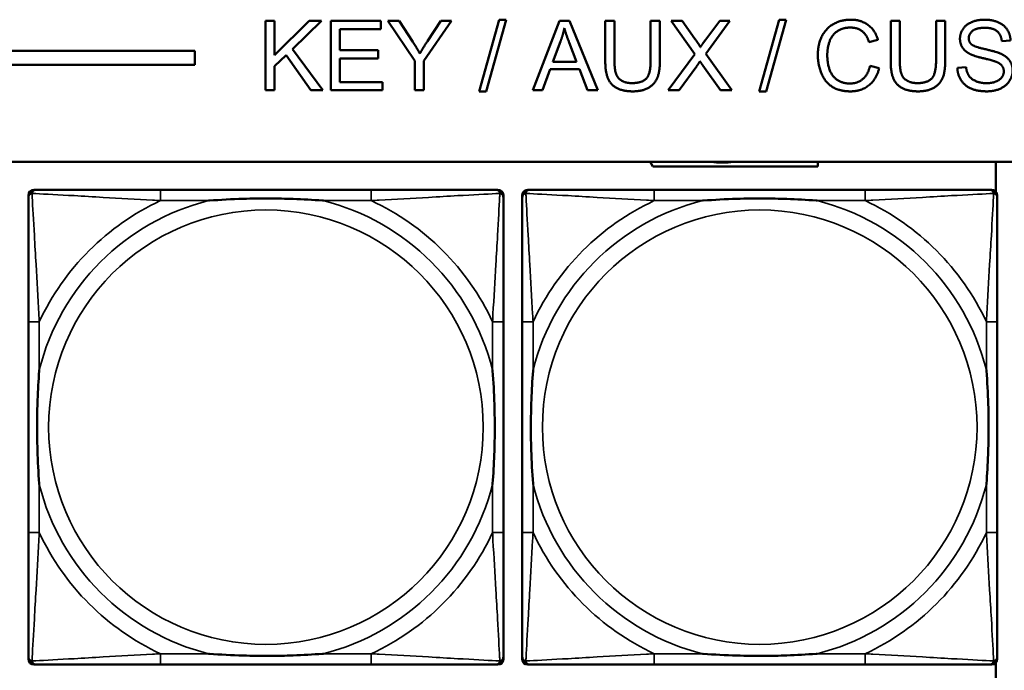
# Model space of a CAD drawing. Header units: inches. Extents: x 1.9 to 64.4, y 1.6 to 69.2.
# Tile 202 of 256: x 32.4 to 33.8, y 58.1 to 59. Entities that reach past the tile are written whole.
import ezdxf

# ---------------------------------------------------------------- set-up
doc = ezdxf.new("R2010")
doc.units = ezdxf.units.IN
doc.header["$MEASUREMENT"] = 0
doc.layers.add('Visible (ANSI)', color=7, linetype='Continuous', lineweight=50)
doc.layers.add('Visible Narrow (ANSI)', color=7, linetype='Continuous', lineweight=35)

msp = doc.modelspace()

# ---------------------------------------------------------------- linework, layer by layer
at = {"layer": 'Visible (ANSI)'}
for p, q in [((32.7291, 59.0195), (32.7424, 59.0195)), ((32.7291, 58.9195), (32.7291, 59.0195)), ((32.7424, 59.0195), (32.7424, 58.97)), ((32.7424, 58.97), (32.7921, 59.0195)), ((32.81, 59.0195), (32.7681, 58.979)), ((32.7921, 59.0195), (32.81, 59.0195)), ((32.8232, 59.0195), (32.8956, 59.0195)), ((32.8232, 58.9195), (32.8232, 59.0195)), ((32.8956, 59.0195), (32.8956, 59.0077)), ((32.9443, 58.9619), (32.9057, 59.0195)), ((32.9057, 59.0195), (32.9218, 59.0195)), ((32.9218, 59.0195), (32.9415, 58.9894)), ((32.9975, 59.0195), (32.9575, 58.9619)), ((32.9626, 58.9901), (32.9821, 59.0195)), ((32.9821, 59.0195), (32.9975, 59.0195)), ((33.0373, 58.9179), (33.0663, 59.0212)), ((33.0762, 59.0212), (33.0472, 58.9179)), ((33.0663, 59.0212), (33.0762, 59.0212)), ((33.1148, 58.9195), (33.1532, 59.0195)), ((33.1532, 59.0195), (33.1675, 59.0195)), ((33.1675, 59.0195), (33.2084, 58.9195)), ((33.2191, 58.9618), (33.2191, 59.0195)), ((33.2191, 59.0195), (33.2324, 59.0195)), ((33.2324, 59.0195), (33.2324, 58.9618)), ((33.2845, 58.9618), (33.2845, 59.0195)), ((33.2845, 59.0195), (33.2978, 59.0195)), ((33.2978, 59.0195), (33.2978, 58.9618)), ((33.3483, 58.9714), (33.3142, 59.0195)), ((33.3142, 59.0195), (33.3299, 59.0195)), ((33.3299, 59.0195), (33.3482, 58.9939)), ((33.3986, 59.0195), (33.3639, 58.972)), ((33.3642, 58.9929), (33.3842, 59.0195)), ((33.3842, 59.0195), (33.3986, 59.0195)), ((33.4411, 58.9179), (33.47, 59.0212)), ((33.4799, 59.0212), (33.451, 58.9179)), ((33.47, 59.0212), (33.4799, 59.0212)), ((33.6306, 58.9618), (33.6306, 59.0195)), ((33.6306, 59.0195), (33.6438, 59.0195)), ((33.6438, 59.0195), (33.6438, 58.9618)), ((33.696, 58.9618), (33.696, 59.0195)), ((33.696, 59.0195), (33.7092, 59.0195)), ((33.7092, 59.0195), (33.7092, 58.9618)), ((32.8956, 59.0077), (32.8364, 59.0077)), ((32.8364, 59.0077), (32.8364, 58.9772)), ((33.1436, 58.9605), (33.1546, 58.9899)), ((33.1671, 58.9883), (33.1776, 58.9605)), ((33.6123, 58.9922), (33.5993, 58.9891)), ((33.8034, 58.9914), (33.7908, 58.9904)), ((22.395, 58.9763), (32.6275, 58.9763)), ((32.6275, 58.9763), (32.6275, 58.9563)), ((32.7681, 58.979), (32.8118, 58.9195)), ((32.8364, 58.9772), (32.8918, 58.9772)), ((32.8918, 58.9772), (32.8918, 58.9653)), ((33.3097, 58.9195), (33.3483, 58.9714)), ((33.3639, 58.972), (33.4014, 58.9195)), ((32.7588, 58.9701), (32.7424, 58.9542)), ((32.7944, 58.9195), (32.7588, 58.9701)), ((32.8918, 58.9653), (32.8364, 58.9653)), ((32.8364, 58.9653), (32.8364, 58.9314)), ((32.9443, 58.9195), (32.9443, 58.9619)), ((32.9575, 58.9619), (32.9575, 58.9195)), ((33.1776, 58.9605), (33.1436, 58.9605)), ((32.6275, 58.9563), (22.395, 58.9563)), ((32.7424, 58.9542), (32.7424, 58.9195)), ((33.1398, 58.9498), (33.1288, 58.9195)), ((33.1817, 58.9498), (33.1398, 58.9498)), ((33.1933, 58.9195), (33.1817, 58.9498)), ((33.3509, 58.9542), (33.3256, 58.9195)), ((33.3851, 58.9195), (33.3598, 58.9552)), ((33.6008, 58.9547), (33.614, 58.9513)), ((33.7267, 58.9517), (33.7392, 58.9528)), ((32.8364, 58.9314), (32.8979, 58.9314)), ((32.8979, 58.9314), (32.8979, 58.9195)), ((32.7424, 58.9195), (32.7291, 58.9195)), ((32.8118, 58.9195), (32.7944, 58.9195)), ((32.8979, 58.9195), (32.8232, 58.9195)), ((32.9575, 58.9195), (32.9443, 58.9195)), ((33.0472, 58.9179), (33.0373, 58.9179)), ((33.1288, 58.9195), (33.1148, 58.9195)), ((33.2084, 58.9195), (33.1933, 58.9195)), ((33.3256, 58.9195), (33.3097, 58.9195)), ((33.4014, 58.9195), (33.3851, 58.9195)), ((33.451, 58.9179), (33.4411, 58.9179)), ((22.395, 58.8163), (45.17, 58.8163)), ((33.2879, 58.8093), (33.2836, 58.8163)), ((33.5257, 58.8163), (33.5257, 58.8093)), ((33.7821, 58.8163), (33.7821, 58.7736)), ((33.5257, 58.8093), (33.2879, 58.8093)), ((32.3952, 58.776), (32.3991, 58.776)), ((32.8818, 58.776), (32.5778, 58.776)), ((33.0605, 58.776), (33.0644, 58.776)), ((33.1072, 58.776), (33.1111, 58.776)), ((33.5938, 58.776), (33.2898, 58.776)), ((33.7725, 58.776), (33.7764, 58.776)), ((32.3873, 58.0989), (32.3873, 58.7681)), ((33.0723, 58.7681), (33.0723, 58.7642)), ((33.0993, 58.0989), (33.0993, 58.7681)), ((33.7843, 58.7681), (33.7843, 58.7642)), ((32.3873, 58.5855), (32.3873, 58.2815)), ((33.0723, 58.2815), (33.0723, 58.5855)), ((33.0993, 58.5855), (33.0993, 58.2815)), ((33.7843, 58.2815), (33.7843, 58.5855)), ((33.0723, 58.1028), (33.0723, 58.0989)), ((33.7821, 58.0933), (33.7821, 58.0534)), ((33.7843, 58.1028), (33.7843, 58.0989)), ((33.0644, 58.091), (32.3952, 58.091)), ((32.5778, 58.091), (32.8818, 58.091)), ((33.7764, 58.091), (33.1072, 58.091)), ((33.2898, 58.091), (33.5938, 58.091))]:
    msp.add_line(p, q, dxfattribs=at)
for centre, radius, start, end in [((33.3879, 58.9392), 0.124, 262.3363, 277.6637), ((32.3952, 58.7681), 0.00787, 90, 180), ((32.3991, 58.7642), 0.0118, 90, 180), ((33.0605, 58.7642), 0.0118, 0, 90), ((33.0644, 58.7681), 0.00787, 0, 90), ((33.1072, 58.7681), 0.00787, 90, 180), ((33.1111, 58.7642), 0.0118, 90, 180), ((33.7725, 58.7642), 0.0118, 0, 90), ((33.7764, 58.7681), 0.00787, 0, 90), ((32.3991, 58.1028), 0.0118, 180, 270), ((32.3952, 58.0989), 0.00787, 180, 270), ((33.0605, 58.1028), 0.0118, 270, 360), ((33.0644, 58.0989), 0.00787, 270, 0), ((33.1111, 58.1028), 0.0118, 180, 270), ((33.1072, 58.0989), 0.00787, 180, 270), ((33.7725, 58.1028), 0.0118, 270, 360), ((33.7764, 58.0989), 0.00787, 270, 0)]:
    msp.add_arc(centre, radius, start, end, dxfattribs=at)
for points in [[(33.5256, 58.9703), (33.5256, 58.9859), (33.5376, 59.0093), (33.5596, 59.0213), (33.5729, 59.0213)], [(33.5729, 59.0213), (33.5879, 59.0213), (33.6083, 59.006), (33.6123, 58.9922)], [(33.7305, 58.9937), (33.7305, 59.0013), (33.7391, 59.0144), (33.7556, 59.0213), (33.7658, 59.0213)], [(33.7658, 59.0213), (33.7769, 59.0213), (33.7939, 59.0141), (33.8031, 59.0002), (33.8034, 58.9914)], [(33.1546, 58.9899), (33.1581, 58.9994), (33.1601, 59.009)], [(33.1601, 59.009), (33.1623, 59.0009), (33.1671, 58.9883)], [(33.5726, 59.0099), (33.561, 59.0099), (33.5455, 58.9989), (33.5392, 58.9803), (33.5392, 58.9704)], [(33.5993, 58.9891), (33.5958, 59), (33.5826, 59.0099), (33.5726, 59.0099)], [(33.7663, 59.0096), (33.7543, 59.0096), (33.7432, 59.0008), (33.7432, 58.9946)], [(33.7908, 58.9904), (33.7898, 59), (33.7779, 59.0096), (33.7663, 59.0096)], [(32.9415, 58.9894), (32.9471, 58.981), (32.9517, 58.9724)], [(32.9517, 58.9724), (32.9562, 58.9803), (32.9626, 58.9901)], [(33.3482, 58.9939), (33.354, 58.986), (33.3562, 58.9817)], [(33.3562, 58.9817), (33.3596, 58.987), (33.3642, 58.9929)], [(33.7447, 58.972), (33.7375, 58.9757), (33.7305, 58.9868), (33.7305, 58.9937)], [(33.7432, 58.9946), (33.7432, 58.9892), (33.7471, 58.9857)], [(33.7471, 58.9857), (33.751, 58.9823), (33.7834, 58.975), (33.7894, 58.9722)], [(33.7819, 58.9608), (33.7779, 58.9624), (33.7502, 58.969), (33.7447, 58.972)], [(33.7894, 58.9722), (33.7981, 58.9682), (33.8064, 58.9558), (33.8064, 58.9478)], [(33.2587, 58.9179), (33.2447, 58.9179), (33.2267, 58.9275), (33.2191, 58.9459), (33.2191, 58.9618)], [(33.2324, 58.9618), (33.2324, 58.9489), (33.2372, 58.9365), (33.249, 58.9298), (33.2575, 58.9298)], [(33.2575, 58.9298), (33.2721, 58.9298), (33.2845, 58.9431), (33.2845, 58.9618)], [(33.2978, 58.9618), (33.2978, 58.9467), (33.291, 58.929), (33.2732, 58.9179), (33.2587, 58.9179)], [(33.3556, 58.9614), (33.3524, 58.9563), (33.3509, 58.9542)], [(33.3598, 58.9552), (33.3577, 58.9583), (33.3556, 58.9614)], [(33.5726, 58.9179), (33.5565, 58.9179), (33.5362, 58.931), (33.5256, 58.956), (33.5256, 58.9703)], [(33.5392, 58.9704), (33.5392, 58.9577), (33.5467, 58.9386), (33.5623, 58.9292), (33.5715, 58.9292)], [(33.6701, 58.9179), (33.6561, 58.9179), (33.6382, 58.9275), (33.6306, 58.9459), (33.6306, 58.9618)], [(33.6438, 58.9618), (33.6438, 58.9489), (33.6486, 58.9365), (33.6604, 58.9298), (33.669, 58.9298)], [(33.669, 58.9298), (33.6835, 58.9298), (33.696, 58.9431), (33.696, 58.9618)], [(33.7092, 58.9618), (33.7092, 58.9467), (33.7024, 58.929), (33.6846, 58.9179), (33.6701, 58.9179)], [(33.7937, 58.9467), (33.7937, 58.9514), (33.7883, 58.9584), (33.7819, 58.9608)], [(33.5715, 58.9292), (33.5826, 58.9292), (33.598, 58.942), (33.6008, 58.9547)], [(33.614, 58.9513), (33.6098, 58.935), (33.5883, 58.9179), (33.5726, 58.9179)], [(33.7694, 58.9179), (33.7558, 58.9179), (33.7375, 58.9258), (33.727, 58.9416), (33.7267, 58.9517)], [(33.7392, 58.9528), (33.7402, 58.9452), (33.7466, 58.9356), (33.7603, 58.9297), (33.7688, 58.9297)], [(33.7688, 58.9297), (33.7764, 58.9297), (33.788, 58.9342), (33.7937, 58.942), (33.7937, 58.9467)], [(33.8064, 58.9478), (33.8064, 58.9398), (33.7972, 58.9257), (33.7801, 58.9179), (33.7694, 58.9179)]]:
    msp.add_open_spline(points, degree=2, dxfattribs=at)
for points, knots in [([(32.5778, 58.776), (32.5743, 58.776), (32.5707, 58.776), (32.5671, 58.776), (32.5339, 58.776), (32.5002, 58.776), (32.4693, 58.776), (32.4424, 58.776), (32.4168, 58.776), (32.4034, 58.776), (32.4018, 58.776), (32.4003, 58.776), (32.3991, 58.776)], [0, 0, 0, 0, 0.0272471, 0.0272471, 0.0272471, 0.2790553, 0.2790553, 0.2790553, 0.4988354, 0.4988354, 0.4988354, 0.5252205, 0.5252205, 0.5252205, 0.5252205]), ([(33.0605, 58.776), (33.0456, 58.776), (33.004, 58.776), (32.9634, 58.776), (32.9368, 58.776), (32.909, 58.776), (32.8818, 58.776)], [-0.5252205, -0.5252205, -0.5252205, -0.5252205, -0.20743, -0.20743, -0.20743, 0, 0, 0, 0]), ([(33.2898, 58.776), (33.2863, 58.776), (33.2827, 58.776), (33.2791, 58.776), (33.2459, 58.776), (33.2122, 58.776), (33.1813, 58.776), (33.1544, 58.776), (33.1288, 58.776), (33.1154, 58.776), (33.1138, 58.776), (33.1123, 58.776), (33.1111, 58.776)], [0, 0, 0, 0, 0.0272471, 0.0272471, 0.0272471, 0.2790553, 0.2790553, 0.2790553, 0.4988354, 0.4988354, 0.4988354, 0.5252205, 0.5252205, 0.5252205, 0.5252205]), ([(33.7725, 58.776), (33.7576, 58.776), (33.716, 58.776), (33.6754, 58.776), (33.6488, 58.776), (33.621, 58.776), (33.5938, 58.776)], [-0.5252205, -0.5252205, -0.5252205, -0.5252205, -0.20743, -0.20743, -0.20743, 0, 0, 0, 0]), ([(32.3873, 58.7642), (32.3873, 58.7493), (32.3873, 58.7077), (32.3873, 58.6671), (32.3873, 58.6405), (32.3873, 58.6127), (32.3873, 58.5855)], [-0.5252205, -0.5252205, -0.5252205, -0.5252205, -0.20743, -0.20743, -0.20743, 0, 0, 0, 0]), ([(32.6471, 58.7603), (32.6475, 58.7603), (32.6479, 58.7603), (32.6644, 58.7616), (32.6805, 58.7624), (32.7035, 58.7631), (32.7102, 58.7633), (32.7193, 58.7634), (32.7218, 58.7634), (32.7259, 58.7634), (32.7275, 58.7634), (32.7306, 58.7634), (32.7321, 58.7634), (32.7357, 58.7634), (32.7378, 58.7634), (32.7439, 58.7634), (32.7481, 58.7633), (32.7578, 58.7631), (32.7634, 58.7629), (32.7832, 58.7622), (32.7972, 58.7614), (32.8117, 58.7603), (32.8121, 58.7603), (32.8126, 58.7603)], [-0.416114, -0.416114, -0.416114, -0.416114, -0.4127691, -0.4127691, -0.2896446, -0.2896446, -0.2388934, -0.2388934, -0.2201881, -0.2201881, -0.2080204, -0.2080204, -0.196499, -0.196499, -0.1809939, -0.1809939, -0.149741, -0.149741, -0.1073162, -0.1073162, 0, 0, 0.0033356, 0.0033356, 0.0033356, 0.0033356]), ([(33.0723, 58.5855), (33.0723, 58.589), (33.0723, 58.5926), (33.0723, 58.5962), (33.0723, 58.6294), (33.0723, 58.6631), (33.0723, 58.694), (33.0723, 58.7209), (33.0723, 58.7465), (33.0723, 58.7599), (33.0723, 58.7615), (33.0723, 58.763), (33.0723, 58.7642)], [0, 0, 0, 0, 0.0272471, 0.0272471, 0.0272471, 0.2790553, 0.2790553, 0.2790553, 0.4988354, 0.4988354, 0.4988354, 0.5252205, 0.5252205, 0.5252205, 0.5252205]), ([(33.0993, 58.7642), (33.0993, 58.7493), (33.0993, 58.7077), (33.0993, 58.6671), (33.0993, 58.6405), (33.0993, 58.6127), (33.0993, 58.5855)], [-0.5252205, -0.5252205, -0.5252205, -0.5252205, -0.20743, -0.20743, -0.20743, 0, 0, 0, 0]), ([(33.3591, 58.7603), (33.3595, 58.7603), (33.3599, 58.7603), (33.3764, 58.7616), (33.3925, 58.7624), (33.4155, 58.7631), (33.4222, 58.7633), (33.4313, 58.7634), (33.4338, 58.7634), (33.4379, 58.7634), (33.4395, 58.7634), (33.4426, 58.7634), (33.4441, 58.7634), (33.4477, 58.7634), (33.4498, 58.7634), (33.4559, 58.7634), (33.4601, 58.7633), (33.4698, 58.7631), (33.4754, 58.7629), (33.4952, 58.7622), (33.5092, 58.7614), (33.5237, 58.7603), (33.5241, 58.7603), (33.5246, 58.7603)], [-0.416114, -0.416114, -0.416114, -0.416114, -0.4127691, -0.4127691, -0.2896446, -0.2896446, -0.2388934, -0.2388934, -0.2201881, -0.2201881, -0.2080204, -0.2080204, -0.196499, -0.196499, -0.1809939, -0.1809939, -0.149741, -0.149741, -0.1073162, -0.1073162, 0, 0, 0.0033356, 0.0033356, 0.0033356, 0.0033356]), ([(33.7843, 58.5855), (33.7843, 58.589), (33.7843, 58.5926), (33.7843, 58.5962), (33.7843, 58.6294), (33.7843, 58.6631), (33.7843, 58.694), (33.7843, 58.7209), (33.7843, 58.7465), (33.7843, 58.7599), (33.7843, 58.7615), (33.7843, 58.763), (33.7843, 58.7642)], [0, 0, 0, 0, 0.0272471, 0.0272471, 0.0272471, 0.2790553, 0.2790553, 0.2790553, 0.4988354, 0.4988354, 0.4988354, 0.5252205, 0.5252205, 0.5252205, 0.5252205]), ([(32.403, 58.3508), (32.403, 58.3512), (32.403, 58.3516), (32.4017, 58.3681), (32.4009, 58.3842), (32.4002, 58.4071), (32.4, 58.4138), (32.3999, 58.423), (32.3999, 58.4255), (32.3999, 58.4296), (32.3999, 58.4312), (32.3999, 58.4343), (32.3999, 58.4358), (32.3999, 58.4394), (32.3999, 58.4415), (32.3999, 58.4476), (32.4, 58.4518), (32.4002, 58.4615), (32.4004, 58.4671), (32.4011, 58.4869), (32.4019, 58.5009), (32.403, 58.5154), (32.403, 58.5158), (32.403, 58.5162)], [-0.416114, -0.416114, -0.416114, -0.416114, -0.4127691, -0.4127691, -0.2896446, -0.2896446, -0.2388934, -0.2388934, -0.2201881, -0.2201881, -0.2080204, -0.2080204, -0.196499, -0.196499, -0.1809939, -0.1809939, -0.149741, -0.149741, -0.1073162, -0.1073162, 0, 0, 0.0033356, 0.0033356, 0.0033356, 0.0033356]), ([(33.0566, 58.5162), (33.0566, 58.5158), (33.0566, 58.5154), (33.0579, 58.4989), (33.0587, 58.4828), (33.0595, 58.4599), (33.0596, 58.4532), (33.0597, 58.444), (33.0597, 58.4415), (33.0597, 58.4374), (33.0598, 58.4358), (33.0598, 58.4327), (33.0598, 58.4312), (33.0597, 58.4276), (33.0597, 58.4256), (33.0597, 58.4194), (33.0596, 58.4152), (33.0594, 58.4055), (33.0592, 58.3999), (33.0585, 58.3802), (33.0577, 58.3661), (33.0566, 58.3516), (33.0566, 58.3512), (33.0566, 58.3508)], [-0.416114, -0.416114, -0.416114, -0.416114, -0.4127691, -0.4127691, -0.2896446, -0.2896446, -0.2388934, -0.2388934, -0.2201881, -0.2201881, -0.2080204, -0.2080204, -0.196499, -0.196499, -0.1809939, -0.1809939, -0.149741, -0.149741, -0.1073162, -0.1073162, 0, 0, 0.0033356, 0.0033356, 0.0033356, 0.0033356]), ([(33.115, 58.3508), (33.115, 58.3512), (33.115, 58.3516), (33.1137, 58.3681), (33.1129, 58.3842), (33.1122, 58.4071), (33.112, 58.4138), (33.1119, 58.423), (33.1119, 58.4255), (33.1119, 58.4296), (33.1119, 58.4312), (33.1119, 58.4343), (33.1119, 58.4358), (33.1119, 58.4394), (33.1119, 58.4415), (33.1119, 58.4476), (33.112, 58.4518), (33.1122, 58.4615), (33.1124, 58.4671), (33.1131, 58.4869), (33.1139, 58.5009), (33.115, 58.5154), (33.115, 58.5158), (33.115, 58.5162)], [-0.416114, -0.416114, -0.416114, -0.416114, -0.4127691, -0.4127691, -0.2896446, -0.2896446, -0.2388934, -0.2388934, -0.2201881, -0.2201881, -0.2080204, -0.2080204, -0.196499, -0.196499, -0.1809939, -0.1809939, -0.149741, -0.149741, -0.1073162, -0.1073162, 0, 0, 0.0033356, 0.0033356, 0.0033356, 0.0033356]), ([(33.7686, 58.5162), (33.7686, 58.5158), (33.7686, 58.5154), (33.7699, 58.4989), (33.7707, 58.4828), (33.7715, 58.4599), (33.7716, 58.4532), (33.7717, 58.444), (33.7717, 58.4415), (33.7717, 58.4374), (33.7718, 58.4358), (33.7718, 58.4327), (33.7718, 58.4312), (33.7717, 58.4276), (33.7717, 58.4256), (33.7717, 58.4194), (33.7716, 58.4152), (33.7714, 58.4055), (33.7712, 58.3999), (33.7705, 58.3802), (33.7697, 58.3661), (33.7686, 58.3516), (33.7686, 58.3512), (33.7686, 58.3508)], [-0.416114, -0.416114, -0.416114, -0.416114, -0.4127691, -0.4127691, -0.2896446, -0.2896446, -0.2388934, -0.2388934, -0.2201881, -0.2201881, -0.2080204, -0.2080204, -0.196499, -0.196499, -0.1809939, -0.1809939, -0.149741, -0.149741, -0.1073162, -0.1073162, 0, 0, 0.0033356, 0.0033356, 0.0033356, 0.0033356]), ([(32.3873, 58.2815), (32.3873, 58.2543), (32.3873, 58.2265), (32.3873, 58.1999), (32.3873, 58.1593), (32.3873, 58.1177), (32.3873, 58.1028)], [3.9382945, 3.9382945, 3.9382945, 3.9382945, 4.1457245, 4.1457245, 4.1457245, 4.463515, 4.463515, 4.463515, 4.463515]), ([(33.0723, 58.1028), (33.0723, 58.1177), (33.0723, 58.1593), (33.0723, 58.1999), (33.0723, 58.2265), (33.0723, 58.2543), (33.0723, 58.2815)], [-0.5252205, -0.5252205, -0.5252205, -0.5252205, -0.20743, -0.20743, -0.20743, 0, 0, 0, 0]), ([(33.0993, 58.2815), (33.0993, 58.2543), (33.0993, 58.2265), (33.0993, 58.1999), (33.0993, 58.1593), (33.0993, 58.1177), (33.0993, 58.1028)], [3.9382945, 3.9382945, 3.9382945, 3.9382945, 4.1457245, 4.1457245, 4.1457245, 4.463515, 4.463515, 4.463515, 4.463515]), ([(33.7843, 58.1028), (33.7843, 58.1177), (33.7843, 58.1593), (33.7843, 58.1999), (33.7843, 58.2265), (33.7843, 58.2543), (33.7843, 58.2815)], [-0.5252205, -0.5252205, -0.5252205, -0.5252205, -0.20743, -0.20743, -0.20743, 0, 0, 0, 0]), ([(32.8126, 58.1067), (32.8121, 58.1067), (32.8117, 58.1067), (32.7972, 58.1056), (32.7832, 58.1048), (32.7634, 58.1041), (32.7578, 58.1039), (32.7481, 58.1037), (32.7439, 58.1036), (32.7378, 58.1036), (32.7357, 58.1036), (32.7321, 58.1036), (32.7306, 58.1036), (32.7275, 58.1036), (32.7259, 58.1036), (32.7218, 58.1036), (32.7193, 58.1036), (32.7102, 58.1037), (32.7035, 58.1039), (32.6805, 58.1046), (32.6644, 58.1054), (32.6479, 58.1067), (32.6475, 58.1067), (32.6471, 58.1067)], [-0.4149464, -0.4149464, -0.4149464, -0.4149464, -0.41162, -0.41162, -0.3046026, -0.3046026, -0.2622958, -0.2622958, -0.23113, -0.23113, -0.215668, -0.215668, -0.2041787, -0.2041787, -0.1920448, -0.1920448, -0.1733916, -0.1733916, -0.1227817, -0.1227817, 0, 0, 0.0033356, 0.0033356, 0.0033356, 0.0033356]), ([(33.5246, 58.1067), (33.5241, 58.1067), (33.5237, 58.1067), (33.5092, 58.1056), (33.4952, 58.1048), (33.4754, 58.1041), (33.4698, 58.1039), (33.4601, 58.1037), (33.4559, 58.1036), (33.4498, 58.1036), (33.4477, 58.1036), (33.4441, 58.1036), (33.4426, 58.1036), (33.4395, 58.1036), (33.4379, 58.1036), (33.4338, 58.1036), (33.4313, 58.1036), (33.4222, 58.1037), (33.4155, 58.1039), (33.3925, 58.1046), (33.3764, 58.1054), (33.3599, 58.1067), (33.3595, 58.1067), (33.3591, 58.1067)], [-0.4149464, -0.4149464, -0.4149464, -0.4149464, -0.41162, -0.41162, -0.3046026, -0.3046026, -0.2622958, -0.2622958, -0.23113, -0.23113, -0.215668, -0.215668, -0.2041787, -0.2041787, -0.1920448, -0.1920448, -0.1733916, -0.1733916, -0.1227817, -0.1227817, 0, 0, 0.0033356, 0.0033356, 0.0033356, 0.0033356]), ([(32.3991, 58.091), (32.414, 58.091), (32.4556, 58.091), (32.4962, 58.091), (32.5228, 58.091), (32.5506, 58.091), (32.5778, 58.091)], [-0.5252205, -0.5252205, -0.5252205, -0.5252205, -0.20743, -0.20743, -0.20743, 0, 0, 0, 0]), ([(32.8818, 58.091), (32.909, 58.091), (32.9368, 58.091), (32.9634, 58.091), (33.004, 58.091), (33.0456, 58.091), (33.0605, 58.091)], [3.9382945, 3.9382945, 3.9382945, 3.9382945, 4.1457245, 4.1457245, 4.1457245, 4.463515, 4.463515, 4.463515, 4.463515]), ([(33.1111, 58.091), (33.126, 58.091), (33.1676, 58.091), (33.2082, 58.091), (33.2348, 58.091), (33.2626, 58.091), (33.2898, 58.091)], [-0.5252205, -0.5252205, -0.5252205, -0.5252205, -0.20743, -0.20743, -0.20743, 0, 0, 0, 0]), ([(33.5938, 58.091), (33.621, 58.091), (33.6488, 58.091), (33.6754, 58.091), (33.716, 58.091), (33.7576, 58.091), (33.7725, 58.091)], [3.9382945, 3.9382945, 3.9382945, 3.9382945, 4.1457245, 4.1457245, 4.1457245, 4.463515, 4.463515, 4.463515, 4.463515])]:
    msp.add_open_spline(points, degree=3, knots=knots, dxfattribs=at)
at = {"layer": 'Visible Narrow (ANSI)'}
for p, q in [((32.5778, 58.776), (32.5778, 58.7603)), ((32.8818, 58.776), (32.8818, 58.7603)), ((33.2898, 58.776), (33.2898, 58.7603)), ((33.5938, 58.776), (33.5938, 58.7603)), ((32.5778, 58.7603), (32.6471, 58.7603)), ((32.8126, 58.7603), (32.8818, 58.7603)), ((33.2898, 58.7603), (33.3591, 58.7603)), ((33.5246, 58.7603), (33.5938, 58.7603)), ((32.403, 58.5855), (32.3873, 58.5855)), ((32.403, 58.5162), (32.403, 58.5855)), ((33.0723, 58.5855), (33.0566, 58.5855)), ((33.0566, 58.5855), (33.0566, 58.5162)), ((33.115, 58.5855), (33.0993, 58.5855)), ((33.115, 58.5162), (33.115, 58.5855)), ((33.7843, 58.5855), (33.7686, 58.5855)), ((33.7686, 58.5855), (33.7686, 58.5162)), ((32.403, 58.2815), (32.403, 58.3508)), ((33.0566, 58.3508), (33.0566, 58.2815)), ((33.115, 58.2815), (33.115, 58.3508)), ((33.7686, 58.3508), (33.7686, 58.2815)), ((32.403, 58.2815), (32.3873, 58.2815)), ((33.0723, 58.2815), (33.0566, 58.2815)), ((33.115, 58.2815), (33.0993, 58.2815)), ((33.7843, 58.2815), (33.7686, 58.2815)), ((32.5778, 58.1067), (32.5778, 58.091)), ((32.6471, 58.1067), (32.5778, 58.1067)), ((32.8818, 58.1067), (32.8126, 58.1067)), ((32.8818, 58.1067), (32.8818, 58.091)), ((33.2898, 58.1067), (33.2898, 58.091)), ((33.3591, 58.1067), (33.2898, 58.1067)), ((33.5938, 58.1067), (33.5246, 58.1067)), ((33.5938, 58.1067), (33.5938, 58.091))]:
    msp.add_line(p, q, dxfattribs=at)
for centre in [(32.7298, 58.4335), (33.4418, 58.4335)]:
    msp.add_circle(centre, 0.3133, dxfattribs=at)
for centre, radius, start, end in [((32.7298, 58.4335), 0.3371, 104.2103, 165.7897), ((32.7298, 58.4335), 0.3604, 114.9407, 155.0593), ((32.7298, 58.4335), 0.3371, 14.2103, 75.7897), ((32.7298, 58.4335), 0.3604, 24.9407, 65.0593), ((33.4418, 58.4335), 0.3371, 104.2103, 165.7897), ((33.4418, 58.4335), 0.3604, 114.9407, 155.0593), ((33.4418, 58.4335), 0.3371, 14.2103, 75.7897), ((33.4418, 58.4335), 0.3604, 24.9407, 65.0593), ((32.7298, 58.4335), 0.3371, 194.2103, 255.7897), ((32.7298, 58.4335), 0.3371, 284.2103, 345.7897), ((33.4418, 58.4335), 0.3371, 194.2103, 255.7897), ((33.4418, 58.4335), 0.3371, 284.2103, 345.7897), ((32.7298, 58.4335), 0.3604, 204.9407, 245.0593), ((32.7298, 58.4335), 0.3604, 294.9407, 335.0593), ((33.4418, 58.4335), 0.3604, 204.9407, 245.0593), ((33.4418, 58.4335), 0.3604, 294.9407, 335.0593)]:
    msp.add_arc(centre, radius, start, end, dxfattribs=at)
for points, knots in [([(32.3926, 58.7707), (32.3928, 58.7713), (32.393, 58.7719), (32.3935, 58.7729), (32.3938, 58.7734), (32.3944, 58.7741), (32.3947, 58.7744), (32.3951, 58.7747), (32.3952, 58.7748), (32.3956, 58.7751), (32.3959, 58.7752), (32.3965, 58.7755), (32.3969, 58.7757), (32.3979, 58.7759), (32.3985, 58.776), (32.3991, 58.776)], [-0.00012419, -0.00012419, -0.00012419, -0.00012419, 0.00449537, 0.00449537, 0.00977487, 0.00977487, 0.01307456, 0.01307456, 0.0147244, 0.0147244, 0.01736415, 0.01736415, 0.02158775, 0.02158775, 0.02627331, 0.02627331, 0.02627331, 0.02627331]), ([(33.0605, 58.776), (33.0611, 58.776), (33.0617, 58.7759), (33.0627, 58.7757), (33.0631, 58.7755), (33.0638, 58.7752), (33.064, 58.7751), (33.0644, 58.7748), (33.0645, 58.7747), (33.0649, 58.7744), (33.0652, 58.7741), (33.0658, 58.7734), (33.0661, 58.7729), (33.0666, 58.7719), (33.0669, 58.7713), (33.067, 58.7707)], [-0.02627331, -0.02627331, -0.02627331, -0.02627331, -0.02158775, -0.02158775, -0.01736415, -0.01736415, -0.0147244, -0.0147244, -0.01307456, -0.01307456, -0.00977487, -0.00977487, -0.00449537, -0.00449537, 0.00012419, 0.00012419, 0.00012419, 0.00012419]), ([(33.1046, 58.7707), (33.1048, 58.7713), (33.105, 58.7719), (33.1055, 58.7729), (33.1058, 58.7734), (33.1064, 58.7741), (33.1067, 58.7744), (33.1071, 58.7747), (33.1072, 58.7748), (33.1076, 58.7751), (33.1079, 58.7752), (33.1085, 58.7755), (33.1089, 58.7757), (33.1099, 58.7759), (33.1105, 58.776), (33.1111, 58.776)], [-0.00012419, -0.00012419, -0.00012419, -0.00012419, 0.00449537, 0.00449537, 0.00977487, 0.00977487, 0.01307456, 0.01307456, 0.0147244, 0.0147244, 0.01736415, 0.01736415, 0.02158775, 0.02158775, 0.02627331, 0.02627331, 0.02627331, 0.02627331]), ([(33.7725, 58.776), (33.7731, 58.776), (33.7737, 58.7759), (33.7747, 58.7757), (33.7751, 58.7755), (33.7758, 58.7752), (33.776, 58.7751), (33.7764, 58.7748), (33.7765, 58.7747), (33.7769, 58.7744), (33.7772, 58.7741), (33.7778, 58.7734), (33.7781, 58.7729), (33.7786, 58.7719), (33.7789, 58.7713), (33.779, 58.7707)], [-0.02627331, -0.02627331, -0.02627331, -0.02627331, -0.02158775, -0.02158775, -0.01736415, -0.01736415, -0.0147244, -0.0147244, -0.01307456, -0.01307456, -0.00977487, -0.00977487, -0.00449537, -0.00449537, 0.00012419, 0.00012419, 0.00012419, 0.00012419]), ([(32.3873, 58.7642), (32.3873, 58.7648), (32.3874, 58.7654), (32.3876, 58.7664), (32.3878, 58.7668), (32.3881, 58.7675), (32.3882, 58.7677), (32.3885, 58.7681), (32.3886, 58.7682), (32.3889, 58.7686), (32.3892, 58.7689), (32.3899, 58.7695), (32.3904, 58.7698), (32.3915, 58.7703), (32.392, 58.7706), (32.3926, 58.7707)], [-0.02627331, -0.02627331, -0.02627331, -0.02627331, -0.02158775, -0.02158775, -0.01736415, -0.01736415, -0.0147244, -0.0147244, -0.01307456, -0.01307456, -0.00977487, -0.00977487, -0.00449537, -0.00449537, 0.00012419, 0.00012419, 0.00012419, 0.00012419]), ([(32.403, 58.5855), (32.4028, 58.5892), (32.4026, 58.593), (32.4011, 58.6203), (32.3997, 58.6445), (32.3975, 58.6824), (32.3967, 58.6964), (32.3947, 58.7316), (32.3936, 58.7518), (32.3928, 58.7672), (32.3927, 58.769), (32.3926, 58.7707)], [0, 0, 0, 0, 0.0278591, 0.0278591, 0.201273, 0.201273, 0.3066357, 0.3066357, 0.475216, 0.475216, 0.5007189, 0.5007189, 0.5007189, 0.5007189]), ([(32.3926, 58.7707), (32.3943, 58.7706), (32.3961, 58.7705), (32.4115, 58.7697), (32.4317, 58.7687), (32.4669, 58.7667), (32.4809, 58.7658), (32.5188, 58.7636), (32.543, 58.7622), (32.5703, 58.7607), (32.5741, 58.7605), (32.5778, 58.7603)], [-0.5007189, -0.5007189, -0.5007189, -0.5007189, -0.475216, -0.475216, -0.3066357, -0.3066357, -0.201273, -0.201273, -0.0278591, -0.0278591, 0, 0, 0, 0]), ([(32.8818, 58.7603), (32.8855, 58.7605), (32.8893, 58.7607), (32.9166, 58.7622), (32.9408, 58.7636), (32.9787, 58.7658), (32.9927, 58.7667), (33.028, 58.7687), (33.0481, 58.7697), (33.0635, 58.7705), (33.0653, 58.7706), (33.067, 58.7707)], [0, 0, 0, 0, 0.0278591, 0.0278591, 0.201273, 0.201273, 0.3066357, 0.3066357, 0.475216, 0.475216, 0.5007189, 0.5007189, 0.5007189, 0.5007189]), ([(33.067, 58.7707), (33.067, 58.769), (33.0669, 58.7672), (33.066, 58.7518), (33.065, 58.7316), (33.063, 58.6964), (33.0621, 58.6824), (33.0599, 58.6445), (33.0585, 58.6203), (33.057, 58.593), (33.0568, 58.5892), (33.0566, 58.5855)], [-0.5007189, -0.5007189, -0.5007189, -0.5007189, -0.475216, -0.475216, -0.3066357, -0.3066357, -0.201273, -0.201273, -0.0278591, -0.0278591, 0, 0, 0, 0]), ([(33.067, 58.7707), (33.0676, 58.7706), (33.0682, 58.7703), (33.0692, 58.7698), (33.0697, 58.7695), (33.0704, 58.7689), (33.0707, 58.7686), (33.071, 58.7682), (33.0711, 58.7681), (33.0714, 58.7677), (33.0715, 58.7675), (33.0718, 58.7668), (33.072, 58.7664), (33.0723, 58.7654), (33.0723, 58.7648), (33.0723, 58.7642)], [-0.00012419, -0.00012419, -0.00012419, -0.00012419, 0.00449537, 0.00449537, 0.00977487, 0.00977487, 0.01307456, 0.01307456, 0.0147244, 0.0147244, 0.01736415, 0.01736415, 0.02158775, 0.02158775, 0.02627331, 0.02627331, 0.02627331, 0.02627331]), ([(33.0993, 58.7642), (33.0993, 58.7648), (33.0994, 58.7654), (33.0996, 58.7664), (33.0998, 58.7668), (33.1001, 58.7675), (33.1002, 58.7677), (33.1005, 58.7681), (33.1006, 58.7682), (33.1009, 58.7686), (33.1012, 58.7689), (33.1019, 58.7695), (33.1024, 58.7698), (33.1035, 58.7703), (33.104, 58.7706), (33.1046, 58.7707)], [-0.02627331, -0.02627331, -0.02627331, -0.02627331, -0.02158775, -0.02158775, -0.01736415, -0.01736415, -0.0147244, -0.0147244, -0.01307456, -0.01307456, -0.00977487, -0.00977487, -0.00449537, -0.00449537, 0.00012419, 0.00012419, 0.00012419, 0.00012419]), ([(33.115, 58.5855), (33.1148, 58.5892), (33.1146, 58.593), (33.1131, 58.6203), (33.1117, 58.6445), (33.1095, 58.6824), (33.1087, 58.6964), (33.1067, 58.7316), (33.1056, 58.7518), (33.1048, 58.7672), (33.1047, 58.769), (33.1046, 58.7707)], [0, 0, 0, 0, 0.0278591, 0.0278591, 0.201273, 0.201273, 0.3066357, 0.3066357, 0.475216, 0.475216, 0.5007189, 0.5007189, 0.5007189, 0.5007189]), ([(33.1046, 58.7707), (33.1063, 58.7706), (33.1081, 58.7705), (33.1235, 58.7697), (33.1437, 58.7687), (33.1789, 58.7667), (33.1929, 58.7658), (33.2308, 58.7636), (33.255, 58.7622), (33.2823, 58.7607), (33.2861, 58.7605), (33.2898, 58.7603)], [-0.5007189, -0.5007189, -0.5007189, -0.5007189, -0.475216, -0.475216, -0.3066357, -0.3066357, -0.201273, -0.201273, -0.0278591, -0.0278591, 0, 0, 0, 0]), ([(33.5938, 58.7603), (33.5975, 58.7605), (33.6013, 58.7607), (33.6286, 58.7622), (33.6528, 58.7636), (33.6907, 58.7658), (33.7047, 58.7667), (33.74, 58.7687), (33.7601, 58.7697), (33.7755, 58.7705), (33.7773, 58.7706), (33.779, 58.7707)], [0, 0, 0, 0, 0.0278591, 0.0278591, 0.201273, 0.201273, 0.3066357, 0.3066357, 0.475216, 0.475216, 0.5007189, 0.5007189, 0.5007189, 0.5007189]), ([(33.779, 58.7707), (33.779, 58.769), (33.7789, 58.7672), (33.778, 58.7518), (33.777, 58.7316), (33.775, 58.6964), (33.7741, 58.6824), (33.7719, 58.6445), (33.7705, 58.6203), (33.769, 58.593), (33.7688, 58.5892), (33.7686, 58.5855)], [-0.5007189, -0.5007189, -0.5007189, -0.5007189, -0.475216, -0.475216, -0.3066357, -0.3066357, -0.201273, -0.201273, -0.0278591, -0.0278591, 0, 0, 0, 0]), ([(33.779, 58.7707), (33.7796, 58.7706), (33.7802, 58.7703), (33.7812, 58.7698), (33.7817, 58.7695), (33.7824, 58.7689), (33.7827, 58.7686), (33.783, 58.7682), (33.7831, 58.7681), (33.7834, 58.7677), (33.7835, 58.7675), (33.7838, 58.7668), (33.784, 58.7664), (33.7843, 58.7654), (33.7843, 58.7648), (33.7843, 58.7642)], [-0.00012419, -0.00012419, -0.00012419, -0.00012419, 0.00449537, 0.00449537, 0.00977487, 0.00977487, 0.01307456, 0.01307456, 0.0147244, 0.0147244, 0.01736415, 0.01736415, 0.02158775, 0.02158775, 0.02627331, 0.02627331, 0.02627331, 0.02627331]), ([(32.3926, 58.0963), (32.3927, 58.098), (32.3928, 58.0998), (32.3936, 58.1152), (32.3947, 58.1354), (32.3967, 58.1706), (32.3975, 58.1846), (32.3997, 58.2225), (32.4011, 58.2467), (32.4026, 58.274), (32.4028, 58.2778), (32.403, 58.2815)], [-4.4390134, -4.4390134, -4.4390134, -4.4390134, -4.4135105, -4.4135105, -4.2449302, -4.2449302, -4.1395675, -4.1395675, -3.9661536, -3.9661536, -3.9382945, -3.9382945, -3.9382945, -3.9382945]), ([(33.0566, 58.2815), (33.0568, 58.2778), (33.057, 58.274), (33.0585, 58.2467), (33.0599, 58.2225), (33.0621, 58.1846), (33.063, 58.1706), (33.065, 58.1354), (33.066, 58.1152), (33.0669, 58.0998), (33.067, 58.098), (33.067, 58.0963)], [0, 0, 0, 0, 0.0278591, 0.0278591, 0.201273, 0.201273, 0.3066357, 0.3066357, 0.475216, 0.475216, 0.5007189, 0.5007189, 0.5007189, 0.5007189]), ([(33.1046, 58.0963), (33.1047, 58.098), (33.1048, 58.0998), (33.1056, 58.1152), (33.1067, 58.1354), (33.1087, 58.1706), (33.1095, 58.1846), (33.1117, 58.2225), (33.1131, 58.2467), (33.1146, 58.274), (33.1148, 58.2778), (33.115, 58.2815)], [-4.4390134, -4.4390134, -4.4390134, -4.4390134, -4.4135105, -4.4135105, -4.2449302, -4.2449302, -4.1395675, -4.1395675, -3.9661536, -3.9661536, -3.9382945, -3.9382945, -3.9382945, -3.9382945]), ([(33.7686, 58.2815), (33.7688, 58.2778), (33.769, 58.274), (33.7705, 58.2467), (33.7719, 58.2225), (33.7741, 58.1846), (33.775, 58.1706), (33.777, 58.1354), (33.778, 58.1152), (33.7789, 58.0998), (33.779, 58.098), (33.779, 58.0963)], [0, 0, 0, 0, 0.0278591, 0.0278591, 0.201273, 0.201273, 0.3066357, 0.3066357, 0.475216, 0.475216, 0.5007189, 0.5007189, 0.5007189, 0.5007189]), ([(32.5778, 58.1067), (32.5741, 58.1065), (32.5703, 58.1063), (32.543, 58.1048), (32.5188, 58.1034), (32.4809, 58.1012), (32.4669, 58.1003), (32.4317, 58.0984), (32.4115, 58.0973), (32.3961, 58.0965), (32.3943, 58.0964), (32.3926, 58.0963)], [0, 0, 0, 0, 0.0278591, 0.0278591, 0.201273, 0.201273, 0.3066357, 0.3066357, 0.475216, 0.475216, 0.5007189, 0.5007189, 0.5007189, 0.5007189]), ([(33.067, 58.0963), (33.0653, 58.0964), (33.0635, 58.0965), (33.0481, 58.0973), (33.028, 58.0984), (32.9927, 58.1003), (32.9787, 58.1012), (32.9408, 58.1034), (32.9166, 58.1048), (32.8893, 58.1063), (32.8855, 58.1065), (32.8818, 58.1067)], [-4.4390134, -4.4390134, -4.4390134, -4.4390134, -4.4135105, -4.4135105, -4.2449302, -4.2449302, -4.1395675, -4.1395675, -3.9661536, -3.9661536, -3.9382945, -3.9382945, -3.9382945, -3.9382945]), ([(33.2898, 58.1067), (33.2861, 58.1065), (33.2823, 58.1063), (33.255, 58.1048), (33.2308, 58.1034), (33.1929, 58.1012), (33.1789, 58.1003), (33.1437, 58.0984), (33.1235, 58.0973), (33.1081, 58.0965), (33.1063, 58.0964), (33.1046, 58.0963)], [0, 0, 0, 0, 0.0278591, 0.0278591, 0.201273, 0.201273, 0.3066357, 0.3066357, 0.475216, 0.475216, 0.5007189, 0.5007189, 0.5007189, 0.5007189]), ([(33.779, 58.0963), (33.7773, 58.0964), (33.7755, 58.0965), (33.7601, 58.0973), (33.74, 58.0984), (33.7047, 58.1003), (33.6907, 58.1012), (33.6528, 58.1034), (33.6286, 58.1048), (33.6013, 58.1063), (33.5975, 58.1065), (33.5938, 58.1067)], [-4.4390134, -4.4390134, -4.4390134, -4.4390134, -4.4135105, -4.4135105, -4.2449302, -4.2449302, -4.1395675, -4.1395675, -3.9661536, -3.9661536, -3.9382945, -3.9382945, -3.9382945, -3.9382945]), ([(32.3926, 58.0963), (32.392, 58.0964), (32.3915, 58.0967), (32.3904, 58.0972), (32.3899, 58.0975), (32.3892, 58.0981), (32.3889, 58.0984), (32.3886, 58.0988), (32.3885, 58.0989), (32.3882, 58.0993), (32.3881, 58.0995), (32.3878, 58.1002), (32.3876, 58.1006), (32.3874, 58.1016), (32.3873, 58.1022), (32.3873, 58.1028)], [-0.00012419, -0.00012419, -0.00012419, -0.00012419, 0.00449537, 0.00449537, 0.00977487, 0.00977487, 0.01307456, 0.01307456, 0.0147244, 0.0147244, 0.01736415, 0.01736415, 0.02158775, 0.02158775, 0.02627331, 0.02627331, 0.02627331, 0.02627331]), ([(32.3991, 58.091), (32.3985, 58.091), (32.3979, 58.0911), (32.3969, 58.0913), (32.3965, 58.0915), (32.3959, 58.0918), (32.3956, 58.0919), (32.3952, 58.0922), (32.3951, 58.0923), (32.3947, 58.0926), (32.3944, 58.0929), (32.3938, 58.0936), (32.3935, 58.0941), (32.393, 58.0951), (32.3928, 58.0957), (32.3926, 58.0963)], [-0.02627331, -0.02627331, -0.02627331, -0.02627331, -0.02158775, -0.02158775, -0.01736415, -0.01736415, -0.0147244, -0.0147244, -0.01307456, -0.01307456, -0.00977487, -0.00977487, -0.00449537, -0.00449537, 0.00012419, 0.00012419, 0.00012419, 0.00012419]), ([(33.067, 58.0963), (33.0669, 58.0957), (33.0666, 58.0951), (33.0661, 58.0941), (33.0658, 58.0936), (33.0652, 58.0929), (33.0649, 58.0926), (33.0645, 58.0923), (33.0644, 58.0922), (33.064, 58.0919), (33.0638, 58.0918), (33.0631, 58.0915), (33.0627, 58.0913), (33.0617, 58.0911), (33.0611, 58.091), (33.0605, 58.091)], [-0.00012419, -0.00012419, -0.00012419, -0.00012419, 0.00449537, 0.00449537, 0.00977487, 0.00977487, 0.01307456, 0.01307456, 0.0147244, 0.0147244, 0.01736415, 0.01736415, 0.02158775, 0.02158775, 0.02627331, 0.02627331, 0.02627331, 0.02627331]), ([(33.0723, 58.1028), (33.0723, 58.1022), (33.0723, 58.1016), (33.072, 58.1006), (33.0718, 58.1002), (33.0715, 58.0995), (33.0714, 58.0993), (33.0711, 58.0989), (33.071, 58.0988), (33.0707, 58.0984), (33.0704, 58.0981), (33.0697, 58.0975), (33.0692, 58.0972), (33.0682, 58.0967), (33.0676, 58.0964), (33.067, 58.0963)], [-0.02627331, -0.02627331, -0.02627331, -0.02627331, -0.02158775, -0.02158775, -0.01736415, -0.01736415, -0.0147244, -0.0147244, -0.01307456, -0.01307456, -0.00977487, -0.00977487, -0.00449537, -0.00449537, 0.00012419, 0.00012419, 0.00012419, 0.00012419]), ([(33.1046, 58.0963), (33.104, 58.0964), (33.1035, 58.0967), (33.1024, 58.0972), (33.1019, 58.0975), (33.1012, 58.0981), (33.1009, 58.0984), (33.1006, 58.0988), (33.1005, 58.0989), (33.1002, 58.0993), (33.1001, 58.0995), (33.0998, 58.1002), (33.0996, 58.1006), (33.0994, 58.1016), (33.0993, 58.1022), (33.0993, 58.1028)], [-0.00012419, -0.00012419, -0.00012419, -0.00012419, 0.00449537, 0.00449537, 0.00977487, 0.00977487, 0.01307456, 0.01307456, 0.0147244, 0.0147244, 0.01736415, 0.01736415, 0.02158775, 0.02158775, 0.02627331, 0.02627331, 0.02627331, 0.02627331]), ([(33.1111, 58.091), (33.1105, 58.091), (33.1099, 58.0911), (33.1089, 58.0913), (33.1085, 58.0915), (33.1079, 58.0918), (33.1076, 58.0919), (33.1072, 58.0922), (33.1071, 58.0923), (33.1067, 58.0926), (33.1064, 58.0929), (33.1058, 58.0936), (33.1055, 58.0941), (33.105, 58.0951), (33.1048, 58.0957), (33.1046, 58.0963)], [-0.02627331, -0.02627331, -0.02627331, -0.02627331, -0.02158775, -0.02158775, -0.01736415, -0.01736415, -0.0147244, -0.0147244, -0.01307456, -0.01307456, -0.00977487, -0.00977487, -0.00449537, -0.00449537, 0.00012419, 0.00012419, 0.00012419, 0.00012419]), ([(33.779, 58.0963), (33.7789, 58.0957), (33.7786, 58.0951), (33.7781, 58.0941), (33.7778, 58.0936), (33.7772, 58.0929), (33.7769, 58.0926), (33.7765, 58.0923), (33.7764, 58.0922), (33.776, 58.0919), (33.7758, 58.0918), (33.7751, 58.0915), (33.7747, 58.0913), (33.7737, 58.0911), (33.7731, 58.091), (33.7725, 58.091)], [-0.00012419, -0.00012419, -0.00012419, -0.00012419, 0.00449537, 0.00449537, 0.00977487, 0.00977487, 0.01307456, 0.01307456, 0.0147244, 0.0147244, 0.01736415, 0.01736415, 0.02158775, 0.02158775, 0.02627331, 0.02627331, 0.02627331, 0.02627331]), ([(33.7843, 58.1028), (33.7843, 58.1022), (33.7843, 58.1016), (33.784, 58.1006), (33.7838, 58.1002), (33.7835, 58.0995), (33.7834, 58.0993), (33.7831, 58.0989), (33.783, 58.0988), (33.7827, 58.0984), (33.7824, 58.0981), (33.7817, 58.0975), (33.7812, 58.0972), (33.7802, 58.0967), (33.7796, 58.0964), (33.779, 58.0963)], [-0.02627331, -0.02627331, -0.02627331, -0.02627331, -0.02158775, -0.02158775, -0.01736415, -0.01736415, -0.0147244, -0.0147244, -0.01307456, -0.01307456, -0.00977487, -0.00977487, -0.00449537, -0.00449537, 0.00012419, 0.00012419, 0.00012419, 0.00012419])]:
    msp.add_open_spline(points, degree=3, knots=knots, dxfattribs=at)

doc.saveas('drawing.dxf')
